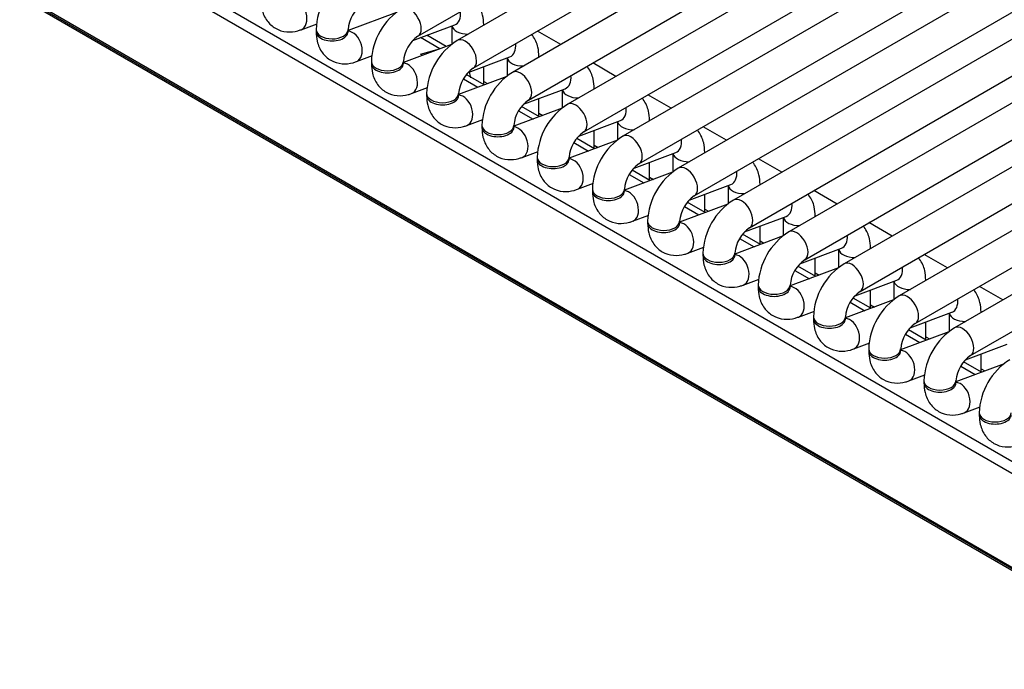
# Model space of a CAD drawing. Header units: millimetres. Extents: x 0 to 200, y 0 to 287.
# Tile 22 of 67: x 153.48 to 157.33, y 82.45 to 84.99. Entities that reach past the tile are written whole.
import ezdxf

# ---------------------------------------------------------------- set-up
doc = ezdxf.new("R2010")
doc.units = ezdxf.units.MM
doc.layers.add('148.256_BW4C_CTM', color=7, linetype='Continuous')
doc.layers.add('Standard', color=7, linetype='Continuous')

# ---------------------------------------------------------------- blocks, each defined once
blk = doc.blocks.new('SE3')
at = {"layer": '148.256_BW4C_CTM', "color": 7, "linetype": 'Continuous'}
for p, q in [((155.0397, 84.923), (159.6006, 87.5562)), ((159.7541, 87.5397), (155.1933, 84.9065)), ((155.2558, 84.7983), (159.8166, 87.4315)), ((159.9701, 87.415), (155.4093, 84.7818)), ((155.4718, 84.6735), (160.0326, 87.3067)), ((160.1861, 87.2903), (155.6253, 84.6571)), ((155.6878, 84.5488), (160.2486, 87.182)), ((160.4022, 87.1656), (155.8413, 84.5324)), ((155.9038, 84.4241), (160.4647, 87.0573)), ((160.6182, 87.0408), (156.0573, 84.4076)), ((156.1198, 84.2994), (160.6807, 86.9326)), ((160.8342, 86.9161), (156.2734, 84.2829)), ((156.3359, 84.1747), (160.8967, 86.8079)), ((161.0502, 86.7914), (156.4894, 84.1582)), ((156.5519, 84.0499), (161.1127, 86.6831)), ((161.2662, 86.6667), (156.7054, 84.0335)), ((156.7679, 83.9252), (161.3287, 86.5584)), ((161.4823, 86.542), (156.9214, 83.9088)), ((156.9839, 83.8005), (161.5448, 86.4337)), ((161.6983, 86.4172), (157.1375, 83.784)), ((157.2, 83.6758), (161.7608, 86.309)), ((153.5811, 85.4447), (158.0489, 82.8653)), ((153.5589, 85.4111), (158.0266, 82.8317)), ((164.7611, 78.5754), (153.4828, 85.087)), ((153.4833, 85.0822), (164.7617, 78.5707)), ((153.4884, 85.0732), (164.7667, 78.5617)), ((154.9552, 85.0155), (154.7666, 84.945)), ((154.583, 84.9484), (154.6456, 84.9718)), ((155.0203, 84.9064), (155.1833, 84.9673)), ((155.1719, 84.9631), (155.1719, 84.8913)), ((155.2969, 84.9664), (155.2969, 84.9675)), ((154.6416, 84.9487), (154.6416, 84.9406)), ((154.7666, 84.9406), (154.7666, 84.9487)), ((155.1252, 84.8736), (155.0495, 84.9173)), ((155.1496, 84.8827), (155.0739, 84.9264)), ((155.0809, 84.9224), (155.0809, 84.929)), ((155.5979, 84.8907), (155.5068, 84.9432)), ((155.1712, 84.8908), (154.9826, 84.8203)), ((154.799, 84.8237), (154.8616, 84.8471)), ((155.0498, 84.8533), (155.1244, 84.8733)), ((155.0498, 84.8533), (155.0581, 84.8485)), ((155.2364, 84.7817), (155.3993, 84.8426)), ((155.3879, 84.8383), (155.3879, 84.7666)), ((155.5129, 84.8416), (155.5129, 84.8428)), ((154.8576, 84.824), (154.8576, 84.8159)), ((154.9826, 84.8159), (154.9826, 84.824)), ((155.2969, 84.7338), (155.2969, 84.8043)), ((155.8139, 84.766), (155.7229, 84.8185)), ((155.3873, 84.7661), (155.1986, 84.6956)), ((155.2985, 84.7329), (155.2286, 84.7732)), ((155.015, 84.699), (155.0776, 84.7224)), ((155.2172, 84.7566), (155.2741, 84.7238)), ((155.2969, 84.7466), (155.3119, 84.7379)), ((155.0736, 84.6993), (155.0736, 84.6911)), ((155.1986, 84.6911), (155.1986, 84.6993)), ((155.4524, 84.657), (155.6153, 84.7179)), ((155.604, 84.7136), (155.604, 84.6418)), ((155.729, 84.7169), (155.729, 84.7181)), ((156.0299, 84.6412), (155.9389, 84.6938)), ((155.5145, 84.6082), (155.4446, 84.6485)), ((155.5129, 84.6091), (155.5129, 84.6796)), ((155.6033, 84.6414), (155.4146, 84.5709)), ((155.4333, 84.6319), (155.4901, 84.5991)), ((155.5129, 84.6219), (155.5279, 84.6132)), ((155.231, 84.5742), (155.2936, 84.5976)), ((155.2896, 84.5746), (155.2896, 84.5664)), ((155.4146, 84.5664), (155.4146, 84.5746)), ((155.6684, 84.5323), (155.8313, 84.5931)), ((155.82, 84.5889), (155.82, 84.5171)), ((155.945, 84.5922), (155.945, 84.5933)), ((156.2459, 84.5165), (156.1549, 84.5691)), ((155.729, 84.4844), (155.729, 84.5549)), ((155.8193, 84.5166), (155.6307, 84.4461)), ((155.6493, 84.5072), (155.7061, 84.4743)), ((155.7305, 84.4835), (155.6607, 84.5238)), ((155.729, 84.4971), (155.744, 84.4885)), ((155.4471, 84.4495), (155.5097, 84.4729)), ((155.8844, 84.4075), (156.0473, 84.4684)), ((156.036, 84.4642), (156.036, 84.3924)), ((156.161, 84.4675), (156.161, 84.4686)), ((155.5057, 84.4499), (155.5057, 84.4417)), ((155.6307, 84.4417), (155.6307, 84.4499)), ((155.945, 84.3597), (155.945, 84.4302)), ((156.462, 84.3918), (156.3709, 84.4443)), ((156.0353, 84.3919), (155.8467, 84.3214)), ((155.8653, 84.3824), (155.9222, 84.3496)), ((155.9466, 84.3587), (155.8767, 84.3991)), ((155.6631, 84.3248), (155.7257, 84.3482)), ((155.945, 84.3724), (155.96, 84.3638)), ((156.1005, 84.2828), (156.2634, 84.3437)), ((156.252, 84.3395), (156.252, 84.2677)), ((156.377, 84.3428), (156.377, 84.3439)), ((155.7217, 84.3251), (155.7217, 84.317)), ((155.8467, 84.317), (155.8467, 84.3251)), ((156.161, 84.2349), (156.161, 84.3054)), ((156.678, 84.2671), (156.587, 84.3196)), ((156.2513, 84.2672), (156.0627, 84.1967)), ((156.1626, 84.234), (156.0927, 84.2744)), ((155.8791, 84.2001), (155.9417, 84.2235)), ((156.0813, 84.2577), (156.1382, 84.2249)), ((156.161, 84.2477), (156.176, 84.239)), ((155.9377, 84.2004), (155.9377, 84.1923)), ((156.0627, 84.1923), (156.0627, 84.2004)), ((156.3165, 84.1581), (156.4794, 84.219)), ((156.468, 84.2147), (156.468, 84.143)), ((156.593, 84.218), (156.593, 84.2192)), ((156.894, 84.1424), (156.803, 84.1949)), ((156.3786, 84.1093), (156.3087, 84.1496)), ((156.377, 84.1102), (156.377, 84.1807)), ((156.4674, 84.1425), (156.2787, 84.072)), ((156.2973, 84.133), (156.3542, 84.1002)), ((156.377, 84.123), (156.392, 84.1143)), ((156.0951, 84.0754), (156.1577, 84.0988)), ((156.1537, 84.0757), (156.1537, 84.0675)), ((156.2787, 84.0675), (156.2787, 84.0757)), ((156.5325, 84.0334), (156.6954, 84.0943)), ((156.6841, 84.09), (156.6841, 84.0182)), ((156.8091, 84.0933), (156.8091, 84.0945)), ((157.11, 84.0176), (157.019, 84.0702)), ((156.593, 83.9855), (156.593, 84.056)), ((156.6834, 84.0178), (156.4948, 83.9473)), ((156.5134, 84.0083), (156.5702, 83.9755)), ((156.5946, 83.9846), (156.5247, 84.0249)), ((156.593, 83.9983), (156.6081, 83.9896)), ((156.3112, 83.9506), (156.3737, 83.974)), ((156.7485, 83.9087), (156.9114, 83.9695)), ((156.9001, 83.9653), (156.9001, 83.8935)), ((157.0251, 83.9686), (157.0251, 83.9697)), ((156.3698, 83.951), (156.3698, 83.9428)), ((156.4948, 83.9428), (156.4948, 83.951)), ((156.8091, 83.8608), (156.8091, 83.9313)), ((157.326, 83.8929), (157.235, 83.9455)), ((156.8994, 83.893), (156.7108, 83.8225)), ((156.7294, 83.8836), (156.7862, 83.8507)), ((156.8106, 83.8599), (156.7408, 83.9002)), ((156.5272, 83.8259), (156.5898, 83.8493)), ((156.8091, 83.8735), (156.8241, 83.8649)), ((156.9645, 83.7839), (157.1274, 83.8448)), ((157.1161, 83.8406), (157.1161, 83.7688)), ((157.2411, 83.8439), (157.2411, 83.845)), ((156.5858, 83.8263), (156.5858, 83.8181)), ((156.7108, 83.8181), (156.7108, 83.8263)), ((157.0251, 83.7361), (157.0251, 83.8066)), ((157.1154, 83.7683), (156.9268, 83.6978)), ((157.0267, 83.7351), (156.9568, 83.7755)), ((156.7432, 83.7012), (156.8058, 83.7246)), ((156.9454, 83.7588), (157.0023, 83.726)), ((157.0251, 83.7488), (157.0401, 83.7402)), ((156.8018, 83.7015), (156.8018, 83.6934)), ((156.9268, 83.6934), (156.9268, 83.7015)), ((157.1806, 83.6592), (157.3435, 83.7201)), ((157.3314, 83.6436), (157.1428, 83.5731)), ((157.2427, 83.6104), (157.1728, 83.6508)), ((157.2411, 83.6113), (157.2411, 83.6818)), ((157.1614, 83.6341), (157.2183, 83.6013)), ((157.2411, 83.6241), (157.2561, 83.6154)), ((156.9592, 83.5765), (157.0218, 83.5999)), ((157.0178, 83.5768), (157.0178, 83.5687)), ((157.1428, 83.5687), (157.1428, 83.5768)), ((157.1752, 83.4518), (157.2378, 83.4752)), ((157.2338, 83.4521), (157.2338, 83.4439))]:
    blk.add_line(p, q, dxfattribs=at)
for centre, radius, start, end in [((154.8969, 84.9395), 0.2555, 122.0799, 177.9201), ((154.8995, 84.938), 0.1333, 124.6255, 175.3745), ((155.1129, 84.8147), 0.2555, 122.0799, 177.9201), ((155.1155, 84.8133), 0.1333, 124.6255, 175.3745), ((155.329, 84.69), 0.2555, 122.0799, 177.9201), ((155.3315, 84.6885), 0.1333, 124.6255, 175.3745), ((155.0979, 84.7394), 0.15, 8.1204, 17.107), ((155.545, 84.5653), 0.2555, 122.0799, 177.9201), ((155.5475, 84.5638), 0.1333, 124.6255, 175.3745), ((155.761, 84.4406), 0.2555, 122.0799, 177.9201), ((155.7636, 84.4391), 0.1333, 124.6255, 175.3745), ((155.977, 84.3159), 0.2555, 122.0799, 177.9201), ((155.9796, 84.3144), 0.1333, 124.6255, 175.3745), ((156.193, 84.1911), 0.2555, 122.0799, 177.9201), ((156.1956, 84.1897), 0.1333, 124.6255, 175.3745), ((156.4091, 84.0664), 0.2555, 122.0799, 177.9201), ((156.4116, 84.0649), 0.1333, 124.6255, 175.3745), ((156.6251, 83.9417), 0.2555, 122.0799, 177.9201), ((156.6277, 83.9402), 0.1333, 124.6255, 175.3745), ((156.8411, 83.817), 0.2555, 122.0799, 177.9201), ((156.8437, 83.8155), 0.1333, 124.6255, 175.3745), ((157.0571, 83.6923), 0.2555, 122.0799, 177.9201), ((157.0597, 83.6908), 0.1333, 124.6255, 175.3745), ((157.2732, 83.5675), 0.2555, 122.0799, 177.9201), ((157.2757, 83.5661), 0.1333, 124.6255, 175.3745), ((157.4892, 83.4428), 0.2555, 122.0799, 177.9201)]:
    blk.add_arc(centre, radius, start, end, dxfattribs=at)
for centre, major_axis, ratio, start_param, end_param in [((154.5611, 85.007), (0.0219, -0.0585), 0.668835, 0.000451, 2.871934), ((155.0085, 84.9771), (-0.0313, 0.0541), 0.57735, 3.149658, 6.283185), ((155.1614, 85.0258), (0.0219, -0.0585), 0.668835, 0, 1.209241), ((155.2344, 84.9675), (-0.0625, 0), 0.57735, 0.1188, 1.602936), ((155.2344, 84.9675), (-0.0625, 0), 0.57735, 3.109453, 3.14144), ((154.7041, 84.9487), (-0.0625, 0), 0.57735, 0, 3.133528), ((154.7041, 84.9406), (-0.0625, 0), 0.57735, 0, 3.141593), ((154.7771, 84.8822), (0.0219, -0.0585), 0.668835, 0.000451, 2.871934), ((155.2245, 84.8524), (-0.0313, 0.0541), 0.57735, 3.149658, 6.283185), ((155.3774, 84.9011), (0.0219, -0.0585), 0.668835, 0, 1.209241), ((155.4504, 84.8428), (-0.0625, 0), 0.57735, 0.1188, 1.602936), ((155.4504, 84.8428), (-0.0625, 0), 0.57735, 3.109453, 3.14144), ((154.9201, 84.824), (-0.0625, 0), 0.57735, 0, 3.133528), ((154.9201, 84.8159), (-0.0625, 0), 0.57735, 0, 3.141593), ((154.9931, 84.7575), (0.0219, -0.0585), 0.668835, 0.000451, 2.871934), ((155.4405, 84.7277), (-0.0313, 0.0541), 0.57735, 3.149658, 6.283185), ((155.5934, 84.7764), (0.0219, -0.0585), 0.668835, 0, 1.209241), ((155.1361, 84.6993), (-0.0625, 0), 0.57735, 0, 3.133528), ((155.1361, 84.6911), (-0.0625, 0), 0.57735, 0, 3.141593), ((155.2092, 84.6328), (0.0219, -0.0585), 0.668835, 0.000451, 2.871934), ((155.6665, 84.7181), (-0.0625, 0), 0.57735, 0.1188, 1.602936), ((155.6665, 84.7181), (-0.0625, 0), 0.57735, 3.109453, 3.14144), ((155.6566, 84.603), (-0.0313, 0.0541), 0.57735, 3.149658, 6.283185), ((155.8094, 84.6517), (0.0219, -0.0585), 0.668835, 0, 1.209241), ((155.3521, 84.5746), (-0.0625, 0), 0.57735, 0, 3.133528), ((155.4252, 84.5081), (0.0219, -0.0585), 0.668835, 0.000451, 2.871934), ((155.8825, 84.5933), (-0.0625, 0), 0.57735, 0.1188, 1.602936), ((155.8825, 84.5933), (-0.0625, 0), 0.57735, 3.109453, 3.14144), ((155.3521, 84.5664), (-0.0625, 0), 0.57735, 0, 3.141593), ((155.8726, 84.4782), (-0.0312, 0.0541), 0.57735, 3.149658, 6.283185), ((156.0255, 84.527), (0.0219, -0.0585), 0.668835, 0, 1.209241), ((156.0985, 84.4686), (-0.0625, 0), 0.57735, 0.1188, 1.602936), ((156.0985, 84.4686), (-0.0625, 0), 0.57735, 3.109453, 3.14144), ((155.5682, 84.4499), (-0.0625, 0), 0.57735, 0, 3.133528), ((155.5682, 84.4417), (-0.0625, 0), 0.57735, 0, 3.141593), ((155.6412, 84.3834), (0.0219, -0.0585), 0.668835, 0.000451, 2.871934), ((156.0886, 84.3535), (-0.0313, 0.0541), 0.57735, 3.149658, 6.283185), ((156.2415, 84.4022), (0.0219, -0.0585), 0.668835, 0, 1.209241), ((156.3145, 84.3439), (-0.0625, 0), 0.57735, 0.1188, 1.602936), ((156.3145, 84.3439), (-0.0625, 0), 0.57735, 3.109453, 3.14144), ((155.7842, 84.3251), (-0.0625, 0), 0.57735, 0, 3.133528), ((155.7842, 84.317), (-0.0625, 0), 0.57735, 0, 3.141593), ((155.8572, 84.2586), (0.0219, -0.0585), 0.668835, 0.000451, 2.871934), ((156.3046, 84.2288), (-0.0313, 0.0541), 0.57735, 3.149658, 6.283185), ((156.4575, 84.2775), (0.0219, -0.0585), 0.668835, 0, 1.209241), ((156.0002, 84.2004), (-0.0625, 0), 0.57735, 0, 3.133528), ((156.0002, 84.1923), (-0.0625, 0), 0.57735, 0, 3.141593), ((156.0732, 84.1339), (0.0219, -0.0585), 0.668835, 0.000451, 2.871934), ((156.5305, 84.2192), (-0.0625, 0), 0.57735, 0.1188, 1.602936), ((156.5305, 84.2192), (-0.0625, 0), 0.57735, 3.109453, 3.14144), ((156.5206, 84.1041), (-0.0312, 0.0541), 0.57735, 3.149658, 6.283185), ((156.6735, 84.1528), (0.0219, -0.0585), 0.668835, 0, 1.209241), ((156.2162, 84.0757), (-0.0625, 0), 0.57735, 0, 3.133528), ((156.2162, 84.0675), (-0.0625, 0), 0.57735, 0, 3.141593), ((156.2893, 84.0092), (0.0219, -0.0585), 0.668835, 0.000451, 2.871934), ((156.7466, 84.0945), (-0.0625, 0), 0.57735, 0.1188, 1.602936), ((156.7466, 84.0945), (-0.0625, 0), 0.57735, 3.109453, 3.14144), ((156.7367, 83.9794), (-0.0313, 0.0541), 0.57735, 3.149658, 6.283185), ((156.8895, 84.0281), (0.0219, -0.0585), 0.668835, 0, 1.209241), ((156.9626, 83.9697), (-0.0625, 0), 0.57735, 0.1188, 1.602936), ((156.9626, 83.9697), (-0.0625, 0), 0.57735, 3.109453, 3.14144), ((156.4323, 83.951), (-0.0625, 0), 0.57735, 0, 3.133528), ((156.4323, 83.9428), (-0.0625, 0), 0.57735, 0, 3.141593), ((156.5053, 83.8845), (0.0219, -0.0585), 0.668835, 0.000451, 2.871934), ((156.9527, 83.8546), (-0.0313, 0.0541), 0.57735, 3.149658, 6.283185), ((157.1056, 83.9034), (0.0219, -0.0585), 0.668835, 0, 1.209241), ((157.1786, 83.845), (-0.0625, 0), 0.57735, 0.1188, 1.602936), ((157.1786, 83.845), (-0.0625, 0), 0.57735, 3.109453, 3.14144), ((156.6483, 83.8263), (-0.0625, 0), 0.57735, 0, 3.133528), ((156.6483, 83.8181), (-0.0625, 0), 0.57735, 0, 3.141593), ((156.7213, 83.7598), (0.0219, -0.0585), 0.668835, 0.000451, 2.871934), ((157.1687, 83.7299), (-0.0313, 0.0541), 0.57735, 3.149658, 6.283185), ((156.8643, 83.7015), (-0.0625, 0), 0.57735, 0, 3.133528), ((156.8643, 83.6934), (-0.0625, 0), 0.57735, 0, 3.141593), ((156.9373, 83.635), (0.0219, -0.0585), 0.668835, 0.000451, 2.871934), ((157.0803, 83.5768), (-0.0625, 0), 0.57735, 0, 3.133528), ((157.0803, 83.5687), (-0.0625, 0), 0.57735, 0, 3.141593), ((157.1534, 83.5103), (0.0219, -0.0585), 0.668835, 0.000451, 2.871934), ((157.2963, 83.4521), (-0.0625, 0), 0.57735, 0, 3.133528), ((157.2963, 83.4439), (-0.0625, 0), 0.57735, 0, 3.141593)]:
    blk.add_ellipse(centre, major_axis=major_axis, ratio=ratio, start_param=start_param, end_param=end_param, dxfattribs=at)
for points, knots in [([(154.4256, 85.0653), (154.4262, 85.0514), (154.4283, 85.024), (154.4465, 84.9825), (154.4818, 84.9506), (154.5255, 84.9371), (154.5612, 84.941), (154.5783, 84.9468), (154.583, 84.9484)], [0, 0, 0, 0, 0.157354, 0.368377, 0.557908, 0.755847, 0.942391, 1, 1, 1, 1]), ([(155.2969, 84.9675), (155.2962, 84.9814), (155.2942, 85.0088), (155.2812, 85.0384), (155.2695, 85.0533), (155.268, 85.055)], [0, 0, 0, 0, 0.1573536, 0.3683773, 0.398152, 0.398152, 0.398152, 0.398152]), ([(154.6416, 84.9406), (154.6423, 84.9267), (154.6443, 84.8992), (154.6625, 84.8578), (154.6978, 84.8259), (154.7415, 84.8124), (154.7772, 84.8163), (154.7943, 84.822), (154.799, 84.8237)], [0, 0, 0, 0, 0.157354, 0.368377, 0.557908, 0.755847, 0.942391, 1, 1, 1, 1]), ([(155.5129, 84.8428), (155.5123, 84.8566), (155.5102, 84.8841), (155.4972, 84.9137), (155.4855, 84.9285), (155.484, 84.9303)], [0, 0, 0, 0, 0.1573536, 0.3683773, 0.398152, 0.398152, 0.398152, 0.398152]), ([(154.8576, 84.8159), (154.8583, 84.802), (154.8603, 84.7745), (154.8785, 84.7331), (154.9139, 84.7012), (154.9575, 84.6877), (154.9932, 84.6916), (155.0103, 84.6973), (155.015, 84.699)], [0, 0, 0, 0, 0.157354, 0.368377, 0.557908, 0.755847, 0.942391, 1, 1, 1, 1]), ([(155.729, 84.7181), (155.7283, 84.7319), (155.7262, 84.7594), (155.7132, 84.789), (155.7016, 84.8038), (155.7001, 84.8056)], [0, 0, 0, 0, 0.1573536, 0.3683773, 0.398152, 0.398152, 0.398152, 0.398152]), ([(155.0736, 84.6911), (155.0743, 84.6773), (155.0763, 84.6498), (155.0946, 84.6084), (155.1299, 84.5764), (155.1736, 84.563), (155.2092, 84.5668), (155.2263, 84.5726), (155.231, 84.5742)], [0, 0, 0, 0, 0.157354, 0.368377, 0.557908, 0.755847, 0.942391, 1, 1, 1, 1]), ([(155.945, 84.5933), (155.9443, 84.6072), (155.9423, 84.6347), (155.9293, 84.6642), (155.9176, 84.6791), (155.9161, 84.6809)], [0, 0, 0, 0, 0.1573536, 0.3683773, 0.398152, 0.398152, 0.398152, 0.398152]), ([(155.2896, 84.5664), (155.2903, 84.5526), (155.2924, 84.5251), (155.3106, 84.4837), (155.3459, 84.4517), (155.3896, 84.4383), (155.4253, 84.4421), (155.4424, 84.4479), (155.4471, 84.4495)], [0, 0, 0, 0, 0.157354, 0.368377, 0.557908, 0.755847, 0.942391, 1, 1, 1, 1]), ([(156.161, 84.4686), (156.1603, 84.4825), (156.1583, 84.51), (156.1453, 84.5395), (156.1336, 84.5544), (156.1321, 84.5562)], [0, 0, 0, 0, 0.1573536, 0.3683773, 0.398152, 0.398152, 0.398152, 0.398152]), ([(155.5057, 84.4417), (155.5063, 84.4278), (155.5084, 84.4004), (155.5266, 84.3589), (155.5619, 84.327), (155.6056, 84.3135), (155.6413, 84.3174), (155.6584, 84.3232), (155.6631, 84.3248)], [0, 0, 0, 0, 0.157354, 0.368377, 0.557908, 0.755847, 0.942391, 1, 1, 1, 1]), ([(156.377, 84.3439), (156.3763, 84.3578), (156.3743, 84.3852), (156.3613, 84.4148), (156.3496, 84.4297), (156.3481, 84.4314)], [0, 0, 0, 0, 0.1573536, 0.3683773, 0.398152, 0.398152, 0.398152, 0.398152]), ([(155.7217, 84.317), (155.7224, 84.3031), (155.7244, 84.2756), (155.7426, 84.2342), (155.778, 84.2023), (155.8216, 84.1888), (155.8573, 84.1927), (155.8744, 84.1984), (155.8791, 84.2001)], [0, 0, 0, 0, 0.157354, 0.368377, 0.557908, 0.755847, 0.942391, 1, 1, 1, 1]), ([(156.593, 84.2192), (156.5924, 84.233), (156.5903, 84.2605), (156.5773, 84.2901), (156.5656, 84.3049), (156.5641, 84.3067)], [0, 0, 0, 0, 0.1573536, 0.3683773, 0.398152, 0.398152, 0.398152, 0.398152]), ([(155.9377, 84.1923), (155.9384, 84.1784), (155.9404, 84.1509), (155.9586, 84.1095), (155.994, 84.0776), (156.0376, 84.0641), (156.0733, 84.068), (156.0904, 84.0737), (156.0951, 84.0754)], [0, 0, 0, 0, 0.157354, 0.368377, 0.557908, 0.755847, 0.942391, 1, 1, 1, 1]), ([(156.8091, 84.0945), (156.8084, 84.1083), (156.8063, 84.1358), (156.7933, 84.1654), (156.7817, 84.1802), (156.7802, 84.182)], [0, 0, 0, 0, 0.1573536, 0.3683773, 0.398152, 0.398152, 0.398152, 0.398152]), ([(156.1537, 84.0675), (156.1544, 84.0537), (156.1564, 84.0262), (156.1747, 83.9848), (156.21, 83.9528), (156.2537, 83.9394), (156.2893, 83.9432), (156.3064, 83.949), (156.3112, 83.9506)], [0, 0, 0, 0, 0.157354, 0.368377, 0.557908, 0.755847, 0.942391, 1, 1, 1, 1]), ([(157.0251, 83.9697), (157.0244, 83.9836), (157.0224, 84.0111), (157.0094, 84.0406), (156.9977, 84.0555), (156.9962, 84.0573)], [0, 0, 0, 0, 0.1573536, 0.3683773, 0.398152, 0.398152, 0.398152, 0.398152]), ([(156.3698, 83.9428), (156.3704, 83.929), (156.3725, 83.9015), (156.3907, 83.8601), (156.426, 83.8281), (156.4697, 83.8147), (156.5054, 83.8185), (156.5225, 83.8243), (156.5272, 83.8259)], [0, 0, 0, 0, 0.157354, 0.368377, 0.557908, 0.755847, 0.942391, 1, 1, 1, 1]), ([(157.2411, 83.845), (157.2404, 83.8589), (157.2384, 83.8864), (157.2254, 83.9159), (157.2137, 83.9308), (157.2122, 83.9326)], [0, 0, 0, 0, 0.1573536, 0.3683773, 0.398152, 0.398152, 0.398152, 0.398152]), ([(156.5858, 83.8181), (156.5864, 83.8042), (156.5885, 83.7768), (156.6067, 83.7353), (156.642, 83.7034), (156.6857, 83.6899), (156.7214, 83.6938), (156.7385, 83.6996), (156.7432, 83.7012)], [0, 0, 0, 0, 0.157354, 0.368377, 0.557908, 0.755847, 0.942391, 1, 1, 1, 1]), ([(156.8018, 83.6934), (156.8025, 83.6795), (156.8045, 83.652), (156.8227, 83.6106), (156.8581, 83.5787), (156.9017, 83.5652), (156.9374, 83.5691), (156.9545, 83.5748), (156.9592, 83.5765)], [0, 0, 0, 0, 0.157354, 0.368377, 0.557908, 0.755847, 0.942391, 1, 1, 1, 1]), ([(157.0178, 83.5687), (157.0185, 83.5548), (157.0205, 83.5273), (157.0388, 83.4859), (157.0741, 83.454), (157.1177, 83.4405), (157.1534, 83.4444), (157.1705, 83.4501), (157.1752, 83.4518)], [0, 0, 0, 0, 0.157354, 0.368377, 0.557908, 0.755847, 0.942391, 1, 1, 1, 1]), ([(157.2338, 83.4439), (157.2345, 83.4301), (157.2366, 83.4026), (157.2548, 83.3612), (157.2901, 83.3292), (157.3338, 83.3158), (157.3694, 83.3196), (157.3865, 83.3254), (157.3913, 83.327)], [0, 0, 0, 0, 0.157354, 0.368377, 0.557908, 0.755847, 0.942391, 1, 1, 1, 1])]:
    blk.add_open_spline(points, degree=3, knots=knots, dxfattribs=at)

msp = doc.modelspace()

# ---------------------------------------------------------------- block references
at = {"layer": 'Standard'}
msp.add_blockref('SE3', (0, 0), dxfattribs=at)

doc.saveas('drawing.dxf')
